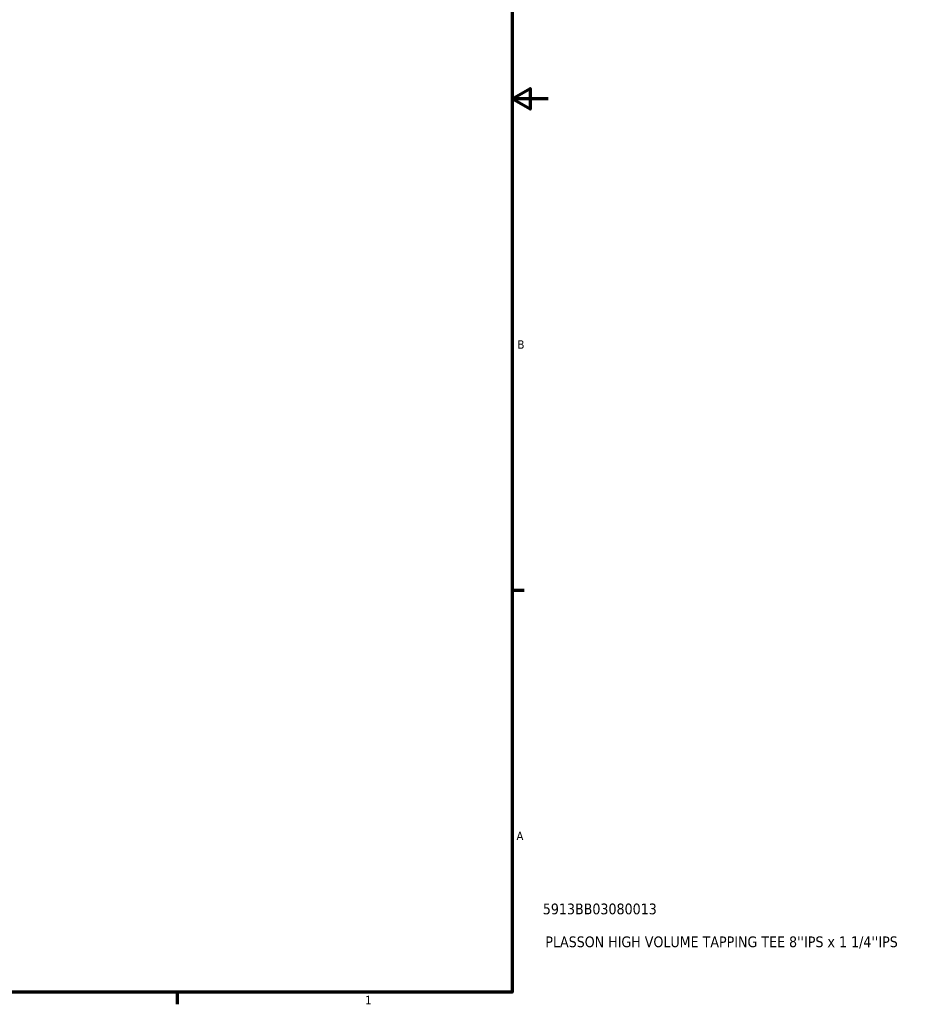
# Model space of a CAD drawing. Header units: inches. Extents: x -0.9 to 56.9, y -1.4 to 55.3.
# Tile 7 of 10: x 28 to 38.1, y 0.9 to 11.9. Entities that reach past the tile are written whole.
import ezdxf

# ---------------------------------------------------------------- set-up
doc = ezdxf.new("R2010")
doc.units = ezdxf.units.IN
doc.header["$MEASUREMENT"] = 0
doc.layers.add('Border (ANSI)', color=7, linetype='Continuous', lineweight=70)
doc.layers.add('Title (ANSI)', color=7, linetype='Continuous', lineweight=50)
doc.styles.add('Note Text (ANSI)', font='tahoma.ttf')
doc.styles.add('Text Style29', font='tahoma.ttf')

# ---------------------------------------------------------------- blocks, each defined once
blk = doc.blocks.new('Borders Default Border')
at = {"layer": 'Border (ANSI)'}
for p, q in [((33.5, 5.5), (33.634, 5.5)), ((29.75, 1), (29.75, 0.866))]:
    blk.add_line(p, q, dxfattribs=at)
at = {"layer": 'Border (ANSI)', "flags": 128}
for points in [[(0.5, 1), (0.5, 21), (33.5, 21), (33.5, 1), (0.5, 1)], [(33.9, 11), (33.5, 11), (33.7, 11.115), (33.7, 10.885), (33.5, 11)]]:
    blk.add_lwpolyline(points, dxfattribs=at)
at = {"layer": 'Border (ANSI)', "color": 5, "true_color": 0x0000ff, "char_height": 0.0945, "attachment_point": 7, "style": 'Note Text (ANSI)'}
for s, insert in [('B', (33.558, 8.203)), ('A', (33.547, 2.703)), ('1', (31.854, 0.866))]:
    blk.add_mtext(s, dxfattribs=dict(at, insert=insert))
blk = doc.blocks.new('Title Blocks ANSI - Large')
at = {"layer": 'Title (ANSI)', "color": 5, "true_color": 0x0000ff, "style": 'Text Style29'}
for tag, p in [('PART_NUMBER_001', (0.341, 0.873)), ('DESCRIPTION_001', (0.369, 0.505))]:
    blk.add_attdef(tag, p, '', height=0.12, dxfattribs=at)

msp = doc.modelspace()

# ---------------------------------------------------------------- block references
msp.add_blockref('Borders Default Border', (0, 0))
msp.add_blockref('Title Blocks ANSI - Large', (33.5, 1)).add_auto_attribs({'PART_NUMBER_001': '5913BB03080013', 'DESCRIPTION_001': "PLASSON HIGH VOLUME TAPPING TEE 8''IPS x 1 1/4''IPS"})

doc.saveas('drawing.dxf')
